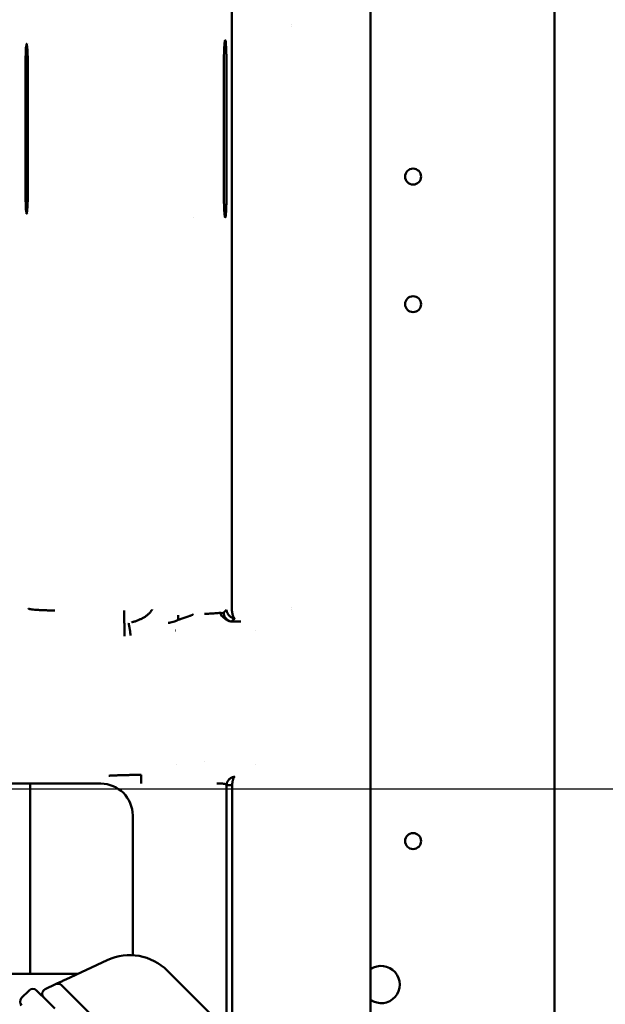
# Model space of a CAD drawing. Header units: millimetres. Extents: x 0 to 14369, y -869 to 2970.
# Tile 122 of 256: x 1336 to 1391, y 1690 to 1782. Entities that reach past the tile are written whole.
import ezdxf

# ---------------------------------------------------------------- set-up
doc = ezdxf.new("R2010")
doc.units = ezdxf.units.MM
doc.header["$LTSCALE"] = 10
doc.layers.add('Bemaßung (ISO)', color=7, linetype='Continuous', lineweight=25)
doc.layers.add('Sichtbar (ISO)', color=7, linetype='Continuous', lineweight=50)
doc.styles.add('Notiztext (DIN)', font='isocpeur.ttf')
doc.dimstyles.new('Standard (DIN)', dxfattribs={"dimscale": 10, "dimtxt": 3.5, "dimasz": 2.5, "dimexe": 3.175, "dimexo": 0.8, "dimgap": 0.8, "dimtad": 1, "dimrnd": 1e-08, "dimzin": 0, "dimtxsty": 'Notiztext (DIN)', "dimcen": 0.09, "dimdle": 10, "dimclrd": 256, "dimclre": 256, "dimclrt": 256, "dimadec": 0, "dimazin": 0, "dimtfac": 1, "dimtmove": 0, "dimatfit": 3, "dimfxl": 1, "dimtolj": 1, "dimtzin": 0, "dimlwd": -1, "dimlwe": -1, "dimarcsym": 0})

# ---------------------------------------------------------------- blocks, each defined once
blk = doc.blocks.new('*D13')
at = {"layer": 'Bemaßung (ISO)', "transparency": 16777216}
for p, q in [((1297.655, 2633.514), (1541.405, 2633.514)), ((1509.655, 1658.514), (1509.655, 2608.514)), ((1293.805, 1633.514), (1541.405, 1633.514))]:
    blk.add_line(p, q, dxfattribs=at)
for points in [[(1505.488, 2608.514), (1513.821, 2608.514), (1509.655, 2633.514)], [(1505.488, 1658.514), (1513.821, 1658.514), (1509.655, 1633.514)]]:
    blk.add_solid(points, dxfattribs=at)
at = {"layer": 'Defpoints', "color": 0, "transparency": 16777216}
for p in [(1289.655, 2633.514), (1509.655, 2633.514), (1285.805, 1633.514)]:
    blk.add_point(p, dxfattribs=at)
at = {"layer": 'Bemaßung (ISO)', "transparency": 16777216, "insert": (1459.655, 2060.889), "char_height": 35, "attachment_point": 1, "rotation": 90, "style": 'Notiztext (DIN)'}
blk.add_mtext('\\A1;1000,00', dxfattribs=at)
blk = doc.blocks.new('*D16')
at = {"layer": 'Bemaßung (ISO)', "transparency": 16777216}
for p, q in [((1319.754, 2563.113), (1623.504, 2563.113)), ((1591.754, 1734.915), (1591.754, 2538.113)), ((1319.754, 1709.915), (1623.504, 1709.915))]:
    blk.add_line(p, q, dxfattribs=at)
for points in [[(1587.587, 2538.113), (1595.921, 2538.113), (1591.754, 2563.113)], [(1587.587, 1734.915), (1595.921, 1734.915), (1591.754, 1709.915)]]:
    blk.add_solid(points, dxfattribs=at)
at = {"layer": 'Defpoints', "color": 0, "transparency": 16777216}
for p in [(1311.754, 2563.113), (1591.754, 2563.113), (1311.754, 1709.915)]:
    blk.add_point(p, dxfattribs=at)
at = {"layer": 'Bemaßung (ISO)', "transparency": 16777216, "insert": (1541.754, 2072.639), "char_height": 35, "attachment_point": 1, "rotation": 90, "style": 'Notiztext (DIN)'}
blk.add_mtext('\\A1;853,20', dxfattribs=at)

msp = doc.modelspace()

# ---------------------------------------------------------------- linework, layer by layer
at = {"layer": 'Sichtbar (ISO)'}
for p, q in [((1386.455, 2137.664), (1386.455, 1635.364)), ((1356.13, 1726.776), (1356.078, 1854.365)), ((1369.155, 1845.241), (1369.155, 1727.189)), ((1361.687, 1781.786), (1361.687, 1781.786)), ((1361.687, 1781.67), (1361.687, 1781.67)), ((1337.001, 1780.014), (1337.001, 1780.014)), ((1336.731, 1778.014), (1336.731, 1766.014)), ((1336.941, 1766.014), (1336.941, 1778.014)), ((1355.374, 1766.014), (1355.374, 1778.014)), ((1355.619, 1778.014), (1355.619, 1766.014)), ((1337.001, 1764.014), (1337.001, 1764.014)), ((1352.48, 1763.679), (1352.48, 1763.679)), ((1346.017, 1725.507), (1346.017, 1726.705)), ((1355.067, 1726.475), (1355.067, 1726.475)), ((1361.687, 1726.963), (1361.687, 1726.963)), ((1361.687, 1726.812), (1361.687, 1726.812)), ((1369.155, 1726.361), (1369.155, 1727.189)), ((1346.028, 1724.296), (1346.028, 1725.495)), ((1351.066, 1725.816), (1351.066, 1726.273)), ((1369.155, 1726.297), (1369.155, 1726.361)), ((1369.155, 1725.054), (1369.155, 1726.297)), ((1350.841, 1724.812), (1350.843, 1724.812)), ((1358.344, 1724.812), (1358.344, 1724.812)), ((1369.155, 1725.054), (1369.155, 1711.973)), ((1353.541, 1712.512), (1353.541, 1712.512)), ((1350.888, 1712.216), (1350.886, 1712.216)), ((1358.344, 1712.216), (1358.344, 1712.216)), ((1369.155, 1710.731), (1369.155, 1711.973)), ((1347.592, 1711.239), (1347.592, 1710.44)), ((1369.155, 1710.666), (1369.155, 1710.731)), ((1369.155, 1710.666), (1369.155, 1709.838)), ((1329.998, 1710.413), (1343.808, 1710.413)), ((1337.155, 1692.514), (1337.155, 1710.413)), ((1337.155, 1710.413), (1337.155, 1692.514)), ((1355.511, 1710.361), (1355.63, 1710.266)), ((1355.63, 1710.266), (1355.63, 1687.252)), ((1355.63, 1710.216), (1355.632, 1710.216)), ((1356.143, 1686.739), (1356.158, 1710.255)), ((1356.158, 1710.255), (1356.163, 1710.271)), ((1369.155, 1673.727), (1369.155, 1709.838)), ((1355.631, 1709.06), (1355.63, 1709.06)), ((1346.804, 1707.417), (1346.804, 1694.274)), ((1340.521, 1691.996), (1344.417, 1693.813)), ((1341.631, 1692.514), (1330.155, 1692.514)), ((1350.065, 1692.817), (1364.915, 1677.967)), ((1339.557, 1691.546), (1338.592, 1691.097)), ((1339.557, 1691.546), (1339.563, 1691.549)), ((1339.612, 1691.572), (1339.74, 1691.632)), ((1339.961, 1691.735), (1340.198, 1691.845)), ((1341.25, 1690.318), (1340.121, 1691.447)), ((1336.36, 1690.258), (1337.067, 1690.965)), ((1337.774, 1690.965), (1338.798, 1689.942)), ((1345.971, 1685.598), (1341.25, 1690.318)), ((1338.798, 1689.942), (1339.488, 1689.252))]:
    msp.add_line(p, q, dxfattribs=at)
for centre in [(1373.155, 1767.514), (1373.155, 1755.514), (1373.155, 1705.014)]:
    msp.add_circle(centre, 0.75, dxfattribs=at)
for centre, radius, start, end in [((1346.53, 1689.281), 5, 45, 115), ((1370.155, 1691.514), 1.75, 235.1501, 124.8499), ((1370.155, 1691.514), 1.75, 235.1501, 124.8499), ((1339.768, 1691.093), 0.5, 45, 115), ((1337.421, 1690.612), 0.5, 45, 135), ((1338.803, 1690.643), 0.5, 115, 225), ((1336.714, 1689.905), 0.5, 135, 225)]:
    msp.add_arc(centre, radius, start, end, dxfattribs=at)
for centre, major_axis, ratio, start_param, end_param in [((1336.836, 1778.014), (0, 2), 0.052408, 4.712389, 7.853982), ((1336.836, 1766.014), (0, -2), 0.052408, 4.712389, 7.853982), ((1343.8, 1707.409), (-2.127, -2.127), 0.997265, 2.357564, 3.925621)]:
    msp.add_ellipse(centre, major_axis=major_axis, ratio=ratio, start_param=start_param, end_param=end_param, dxfattribs=at)
for points, knots in [([(1355.619, 1778.014), (1355.619, 1778.175), (1355.618, 1778.336), (1355.615, 1778.652), (1355.612, 1778.806), (1355.602, 1779.231), (1355.593, 1779.482), (1355.57, 1779.903), (1355.557, 1780.07), (1355.527, 1780.294), (1355.511, 1780.35), (1355.48, 1780.344), (1355.464, 1780.281), (1355.434, 1780.045), (1355.421, 1779.874), (1355.399, 1779.444), (1355.39, 1779.189), (1355.378, 1778.626), (1355.374, 1778.321), (1355.374, 1778.014)], [0.000001, 0.000001, 0.000001, 0.000001, 0.0483403, 0.0483403, 0.0966192, 0.0966192, 0.1872762, 0.1872762, 0.277959, 0.277959, 0.3686136, 0.3686136, 0.4592114, 0.4592114, 0.5496911, 0.5496911, 0.6400034, 0.6400034, 0.7316416, 0.7316416, 0.7316416, 0.7316416]), ([(1355.374, 1766.014), (1355.374, 1765.853), (1355.375, 1765.692), (1355.379, 1765.376), (1355.381, 1765.222), (1355.391, 1764.797), (1355.4, 1764.545), (1355.423, 1764.124), (1355.437, 1763.958), (1355.466, 1763.734), (1355.482, 1763.678), (1355.514, 1763.684), (1355.53, 1763.746), (1355.559, 1763.982), (1355.572, 1764.154), (1355.595, 1764.584), (1355.604, 1764.838), (1355.616, 1765.402), (1355.619, 1765.707), (1355.619, 1766.014)], [0.000001, 0.000001, 0.000001, 0.000001, 0.0483403, 0.0483403, 0.0966192, 0.0966192, 0.1872762, 0.1872762, 0.277959, 0.277959, 0.3686136, 0.3686136, 0.4592114, 0.4592114, 0.5496911, 0.5496911, 0.6400034, 0.6400034, 0.7316416, 0.7316416, 0.7316416, 0.7316416]), ([(1339.497, 1726.705), (1339.457, 1726.705), (1339.418, 1726.705), (1339.379, 1726.705), (1339.34, 1726.706), (1339.301, 1726.706), (1339.262, 1726.706), (1339.184, 1726.707), (1339.106, 1726.708), (1339.029, 1726.71), (1338.875, 1726.712), (1338.724, 1726.716), (1338.578, 1726.721), (1338.431, 1726.726), (1338.289, 1726.732), (1338.155, 1726.738), (1338.02, 1726.745), (1337.893, 1726.752), (1337.777, 1726.761), (1337.661, 1726.769), (1337.556, 1726.778), (1337.463, 1726.787), (1337.371, 1726.797), (1337.291, 1726.807), (1337.225, 1726.818), (1337.159, 1726.829), (1337.106, 1726.84), (1337.069, 1726.852), (1337.05, 1726.858), (1337.035, 1726.864), (1337.023, 1726.87), (1337.018, 1726.873), (1337.013, 1726.876), (1337.009, 1726.879), (1337.005, 1726.882), (1337.002, 1726.886), (1337, 1726.889)], [0, 0, 0, 0, 0.0310547, 0.0310547, 0.0310547, 0.0620234, 0.0620234, 0.0620234, 0.12386, 0.12386, 0.12386, 0.2479053, 0.2479053, 0.2479053, 0.3733273, 0.3733273, 0.3733273, 0.4998385, 0.4998385, 0.4998385, 0.626389, 0.626389, 0.626389, 0.7519136, 0.7519136, 0.7519136, 0.8760791, 0.8760791, 0.8760791, 0.9379593, 0.9379593, 0.9379593, 0.9689406, 0.9689406, 0.9689406, 1, 1, 1, 1]), ([(1348.645, 1726.806), (1348.636, 1726.793), (1348.618, 1726.766), (1348.581, 1726.714), (1348.519, 1726.629), (1348.396, 1726.475), (1348.223, 1726.303), (1348.05, 1726.173), (1347.907, 1726.084), (1347.76, 1726), (1347.568, 1725.9), (1347.356, 1725.805), (1347.172, 1725.733), (1347.024, 1725.681), (1346.893, 1725.64), (1346.797, 1725.613), (1346.748, 1725.599), (1346.719, 1725.591), (1346.704, 1725.587), (1346.697, 1725.586)], [0, 0, 0, 0, 0.015625, 0.03125, 0.0625, 0.125, 0.25, 0.375, 0.4375, 0.5, 0.625, 0.75, 0.8125, 0.875, 0.9375, 0.96875, 0.984375, 0.992188, 1, 1, 1, 1]), ([(1356.005, 1725.68), (1355.975, 1725.683), (1355.917, 1725.69), (1355.876, 1725.698), (1355.812, 1725.707), (1355.818, 1725.737), (1355.701, 1725.777), (1355.617, 1725.823), (1355.53, 1725.882), (1355.448, 1725.939), (1355.304, 1726.071), (1355.182, 1726.205), (1355.123, 1726.22), (1355.096, 1726.312), (1355.075, 1726.389), (1355.068, 1726.447), (1355.067, 1726.475)], [0.0639866, 0.0639866, 0.0639866, 0.0639866, 0.1283918, 0.1742838, 0.220386, 0.2887797, 0.3584889, 0.4282017, 0.4974148, 0.5653525, 0.6622396, 0.7555455, 0.8112579, 0.8740462, 0.9368242, 1, 1, 1, 1]), ([(1355.358, 1726.496), (1355.354, 1726.493), (1355.337, 1726.481), (1355.277, 1726.467), (1355.2, 1726.462), (1355.142, 1726.463), (1355.12, 1726.466)], [0, 0, 0, 0, 0.25, 0.5, 0.75, 0.8913129, 0.8913129, 0.8913129, 0.8913129]), ([(1355.358, 1726.496), (1355.358, 1726.464), (1355.363, 1726.4), (1355.379, 1726.31), (1355.405, 1726.224), (1355.436, 1726.145), (1355.512, 1726.009), (1355.608, 1725.905), (1355.662, 1725.858), (1355.723, 1725.813), (1355.785, 1725.775), (1355.844, 1725.744), (1355.905, 1725.719), (1355.949, 1725.706), (1355.969, 1725.7)], [0, 0, 0, 0, 0.0693127, 0.1374273, 0.2042754, 0.2700129, 0.3616225, 0.4540766, 0.5205808, 0.5873858, 0.6546915, 0.7231085, 0.7920053, 0.8607956, 0.8607956, 0.8607956, 0.8607956]), ([(1356.414, 1725.972), (1356.366, 1725.973), (1356.317, 1725.979), (1356.269, 1725.99), (1356.221, 1726.001), (1356.174, 1726.016), (1356.128, 1726.036), (1356.082, 1726.056), (1356.038, 1726.081), (1355.996, 1726.109), (1355.953, 1726.137), (1355.913, 1726.169), (1355.877, 1726.205), (1355.84, 1726.241), (1355.807, 1726.28), (1355.777, 1726.323), (1355.748, 1726.365), (1355.722, 1726.41), (1355.7, 1726.457), (1355.69, 1726.481), (1355.68, 1726.505), (1355.672, 1726.53), (1355.664, 1726.554), (1355.656, 1726.579), (1355.651, 1726.605), (1355.645, 1726.63), (1355.64, 1726.656), (1355.637, 1726.682), (1355.635, 1726.695), (1355.634, 1726.708), (1355.633, 1726.721), (1355.632, 1726.728), (1355.632, 1726.735), (1355.631, 1726.741), (1355.631, 1726.748), (1355.631, 1726.754), (1355.63, 1726.761)], [0, 0, 0, 0, 0.125348, 0.125348, 0.125348, 0.250842, 0.250842, 0.250842, 0.3769, 0.3769, 0.3769, 0.502977, 0.502977, 0.502977, 0.62787, 0.62787, 0.62787, 0.751721, 0.751721, 0.751721, 0.813582, 0.813582, 0.813582, 0.875413, 0.875413, 0.875413, 0.937432, 0.937432, 0.937432, 0.968631, 0.968631, 0.968631, 0.984292, 0.984292, 0.984292, 1, 1, 1, 1]), ([(1356.13, 1726.776), (1356.13, 1726.77), (1356.13, 1726.763), (1356.13, 1726.757), (1356.13, 1726.75), (1356.131, 1726.744), (1356.131, 1726.737), (1356.131, 1726.725), (1356.132, 1726.712), (1356.133, 1726.699), (1356.134, 1726.673), (1356.136, 1726.647), (1356.138, 1726.622), (1356.14, 1726.597), (1356.143, 1726.572), (1356.146, 1726.547), (1356.149, 1726.522), (1356.153, 1726.498), (1356.156, 1726.475), (1356.164, 1726.427), (1356.174, 1726.381), (1356.184, 1726.339), (1356.195, 1726.296), (1356.207, 1726.256), (1356.22, 1726.219), (1356.233, 1726.183), (1356.247, 1726.149), (1356.262, 1726.12), (1356.277, 1726.091), (1356.293, 1726.065), (1356.309, 1726.044), (1356.325, 1726.023), (1356.342, 1726.006), (1356.36, 1725.994), (1356.377, 1725.982), (1356.395, 1725.974), (1356.414, 1725.972)], [0.0000002, 0.0000002, 0.0000002, 0.0000002, 0.01554, 0.01554, 0.01554, 0.0310518, 0.0310518, 0.0310518, 0.0620059, 0.0620059, 0.0620059, 0.1237381, 0.1237381, 0.1237381, 0.1854426, 0.1854426, 0.1854426, 0.2472756, 0.2472756, 0.2472756, 0.371475, 0.371475, 0.371475, 0.4970234, 0.4970234, 0.4970234, 0.6237671, 0.6237671, 0.6237671, 0.7502172, 0.7502172, 0.7502172, 0.8755634, 0.8755634, 0.8755634, 1, 1, 1, 1]), ([(1346.442, 1725.523), (1346.442, 1725.522), (1346.44, 1725.518), (1346.438, 1725.508), (1346.438, 1725.49), (1346.441, 1725.457), (1346.448, 1725.401), (1346.46, 1725.326), (1346.474, 1725.244), (1346.483, 1725.192), (1346.489, 1725.158), (1346.493, 1725.13), (1346.497, 1725.109), (1346.501, 1725.087), (1346.505, 1725.064), (1346.508, 1725.041), (1346.514, 1725.011), (1346.528, 1724.925), (1346.552, 1724.775), (1346.577, 1724.596), (1346.593, 1724.467), (1346.602, 1724.393), (1346.605, 1724.355), (1346.607, 1724.337)], [0, 0, 0, 0, 0.0313135, 0.0623776, 0.1240178, 0.1854573, 0.2471376, 0.3722016, 0.4358625, 0.467897, 0.4999974, 0.5160535, 0.5321012, 0.5481326, 0.5641409, 0.58012, 0.5960649, 0.6278335, 0.7529352, 0.8759627, 0.9376065, 0.9686841, 0.9999246, 0.9999246, 0.9999246, 0.9999246]), ([(1350.131, 1725.529), (1350.151, 1725.532), (1350.171, 1725.535), (1350.191, 1725.539), (1350.211, 1725.542), (1350.231, 1725.546), (1350.251, 1725.549), (1350.291, 1725.557), (1350.331, 1725.565), (1350.371, 1725.573), (1350.45, 1725.591), (1350.53, 1725.611), (1350.608, 1725.634), (1350.687, 1725.657), (1350.765, 1725.683), (1350.842, 1725.713), (1350.88, 1725.728), (1350.918, 1725.744), (1350.955, 1725.761), (1350.974, 1725.769), (1350.993, 1725.778), (1351.011, 1725.787), (1351.03, 1725.796), (1351.048, 1725.806), (1351.066, 1725.816)], [0, 0, 0, 0, 0.0625, 0.0625, 0.0625, 0.125, 0.125, 0.125, 0.25, 0.25, 0.25, 0.5, 0.5, 0.5, 0.75, 0.75, 0.75, 0.875, 0.875, 0.875, 0.9375, 0.9375, 0.9375, 0.9999999, 0.9999999, 0.9999999, 0.9999999]), ([(1351.066, 1725.816), (1351.074, 1725.818), (1351.082, 1725.821), (1351.09, 1725.824), (1351.098, 1725.827), (1351.105, 1725.829), (1351.113, 1725.832), (1351.129, 1725.838), (1351.145, 1725.843), (1351.161, 1725.849), (1351.193, 1725.86), (1351.225, 1725.871), (1351.257, 1725.882), (1351.289, 1725.894), (1351.32, 1725.905), (1351.352, 1725.916), (1351.384, 1725.927), (1351.415, 1725.939), (1351.447, 1725.95), (1351.51, 1725.972), (1351.573, 1725.993), (1351.636, 1726.014), (1351.699, 1726.035), (1351.761, 1726.056), (1351.822, 1726.077), (1351.883, 1726.098), (1351.943, 1726.118), (1352.002, 1726.138), (1352.039, 1726.15), (1352.076, 1726.163), (1352.112, 1726.176)], [0, 0, 0, 0, 0.0156211, 0.0156211, 0.0156211, 0.03125, 0.03125, 0.03125, 0.0625, 0.0625, 0.0625, 0.125, 0.125, 0.125, 0.1875, 0.1875, 0.1875, 0.25, 0.25, 0.25, 0.375, 0.375, 0.375, 0.5, 0.5, 0.5, 0.625, 0.625, 0.625, 0.7049401, 0.7049401, 0.7049401, 0.7049401]), ([(1352.112, 1726.176), (1352.133, 1726.183), (1352.153, 1726.19), (1352.173, 1726.198), (1352.2, 1726.208), (1352.228, 1726.218), (1352.254, 1726.228), (1352.281, 1726.238), (1352.307, 1726.248), (1352.333, 1726.258), (1352.358, 1726.268), (1352.384, 1726.277), (1352.408, 1726.287), (1352.42, 1726.292), (1352.432, 1726.297), (1352.444, 1726.302), (1352.45, 1726.304), (1352.456, 1726.306), (1352.462, 1726.309), (1352.468, 1726.311), (1352.474, 1726.314), (1352.48, 1726.316)], [0.7049401, 0.7049401, 0.7049401, 0.7049401, 0.75, 0.75, 0.75, 0.8125, 0.8125, 0.8125, 0.875, 0.875, 0.875, 0.9375, 0.9375, 0.9375, 0.96875, 0.96875, 0.96875, 0.984375, 0.984375, 0.984375, 1, 1, 1, 1]), ([(1356.068, 1725.677), (1356.048, 1725.678), (1356.027, 1725.679), (1356.005, 1725.68), (1356.005, 1725.68)], [0.01774871, 0.01774871, 0.01774871, 0.01774871, 0.06392807, 0.06398656, 0.06398656, 0.06398656, 0.06398656]), ([(1356.092, 1725.677), (1356.126, 1725.71), (1356.161, 1725.743), (1356.197, 1725.775), (1356.234, 1725.808), (1356.272, 1725.841), (1356.309, 1725.874), (1356.345, 1725.906), (1356.38, 1725.939), (1356.414, 1725.972)], [0.0000012, 0.0000012, 0.0000012, 0.0000012, 0.3333333, 0.3333333, 0.3333333, 0.6666667, 0.6666667, 0.6666667, 1, 1, 1, 1]), ([(1356.092, 1725.677), (1356.19, 1725.676), (1356.287, 1725.676), (1356.385, 1725.676), (1356.482, 1725.676), (1356.58, 1725.676), (1356.677, 1725.676), (1356.775, 1725.675), (1356.872, 1725.675), (1356.97, 1725.675)], [0, 0, 0, 0, 0.333333, 0.333333, 0.333333, 0.666667, 0.666667, 0.666667, 1, 1, 1, 1]), ([(1344.555, 1711.16), (1344.562, 1711.16), (1344.568, 1711.16), (1344.575, 1711.161), (1344.582, 1711.161), (1344.589, 1711.161), (1344.596, 1711.162), (1344.609, 1711.162), (1344.623, 1711.163), (1344.637, 1711.164), (1344.664, 1711.165), (1344.692, 1711.166), (1344.719, 1711.167), (1344.747, 1711.169), (1344.775, 1711.17), (1344.803, 1711.171), (1344.831, 1711.173), (1344.859, 1711.174), (1344.887, 1711.175), (1344.943, 1711.178), (1345, 1711.18), (1345.057, 1711.183), (1345.115, 1711.185), (1345.172, 1711.188), (1345.231, 1711.19), (1345.347, 1711.195), (1345.466, 1711.199), (1345.587, 1711.203), (1345.708, 1711.208), (1345.831, 1711.212), (1345.957, 1711.215), (1346.082, 1711.219), (1346.21, 1711.222), (1346.34, 1711.225), (1346.471, 1711.228), (1346.605, 1711.231), (1346.741, 1711.233), (1346.809, 1711.234), (1346.878, 1711.235), (1346.947, 1711.236), (1347.017, 1711.237), (1347.087, 1711.237), (1347.158, 1711.238), (1347.228, 1711.238), (1347.3, 1711.238), (1347.372, 1711.239), (1347.409, 1711.239), (1347.445, 1711.239), (1347.482, 1711.239), (1347.5, 1711.239), (1347.518, 1711.239), (1347.537, 1711.24), (1347.555, 1711.24), (1347.573, 1711.24), (1347.592, 1711.239)], [0, 0, 0, 0, 0.007812, 0.007812, 0.007812, 0.015625, 0.015625, 0.015625, 0.03125, 0.03125, 0.03125, 0.0625, 0.0625, 0.0625, 0.09375, 0.09375, 0.09375, 0.125, 0.125, 0.125, 0.1875, 0.1875, 0.1875, 0.25, 0.25, 0.25, 0.375, 0.375, 0.375, 0.5, 0.5, 0.5, 0.625, 0.625, 0.625, 0.75, 0.75, 0.75, 0.8125, 0.8125, 0.8125, 0.875, 0.875, 0.875, 0.9375, 0.9375, 0.9375, 0.96875, 0.96875, 0.96875, 0.984375, 0.984375, 0.984375, 1, 1, 1, 1]), ([(1355.63, 1710.266), (1355.63, 1710.274), (1355.63, 1710.289), (1355.632, 1710.312), (1355.636, 1710.357), (1355.642, 1710.396), (1355.65, 1710.434), (1355.659, 1710.47), (1355.674, 1710.507), (1355.686, 1710.546), (1355.704, 1710.581), (1355.721, 1710.618), (1355.739, 1710.652), (1355.779, 1710.718), (1355.829, 1710.776), (1355.878, 1710.831), (1355.989, 1710.927), (1356.113, 1710.994), (1356.256, 1711.04), (1356.333, 1711.051), (1356.388, 1711.055), (1356.414, 1711.055)], [0, 0, 0, 0, 0.0317243, 0.0637197, 0.1085482, 0.1515573, 0.1931991, 0.2341666, 0.2774117, 0.3206458, 0.3632153, 0.4054772, 0.4473665, 0.5064257, 0.565287, 0.6236819, 0.7066492, 0.7905454, 0.8759533, 0.937547, 0.9999956, 0.9999956, 0.9999956, 0.9999956]), ([(1356.414, 1711.055), (1356.404, 1711.054), (1356.395, 1711.051), (1356.386, 1711.047), (1356.377, 1711.043), (1356.368, 1711.038), (1356.36, 1711.031), (1356.344, 1711.018), (1356.329, 1711), (1356.315, 1710.978), (1356.311, 1710.972), (1356.307, 1710.966), (1356.304, 1710.959), (1356.294, 1710.942), (1356.284, 1710.922), (1356.275, 1710.901), (1356.263, 1710.872), (1356.25, 1710.839), (1356.239, 1710.803), (1356.236, 1710.796), (1356.234, 1710.789), (1356.232, 1710.781), (1356.23, 1710.775), (1356.228, 1710.768), (1356.226, 1710.762), (1356.225, 1710.757), (1356.223, 1710.752), (1356.222, 1710.747), (1356.216, 1710.727), (1356.211, 1710.707), (1356.206, 1710.686), (1356.201, 1710.665), (1356.196, 1710.644), (1356.192, 1710.622), (1356.19, 1710.611), (1356.187, 1710.6), (1356.185, 1710.589), (1356.183, 1710.578), (1356.182, 1710.567), (1356.18, 1710.555), (1356.179, 1710.544), (1356.177, 1710.532), (1356.176, 1710.52), (1356.175, 1710.508), (1356.174, 1710.497), (1356.172, 1710.485), (1356.171, 1710.473), (1356.169, 1710.461), (1356.167, 1710.449), (1356.165, 1710.437), (1356.163, 1710.425), (1356.16, 1710.413), (1356.157, 1710.401), (1356.154, 1710.389), (1356.151, 1710.376), (1356.15, 1710.369), (1356.149, 1710.362), (1356.148, 1710.355)], [0.0000091, 0.0000091, 0.0000091, 0.0000091, 0.0663297, 0.0663297, 0.0663297, 0.1313769, 0.1313769, 0.1313769, 0.259012, 0.259012, 0.259012, 0.294194, 0.294194, 0.294194, 0.3852245, 0.3852245, 0.3852245, 0.5108414, 0.5108414, 0.5108414, 0.5356518, 0.5356518, 0.5356518, 0.5570376, 0.5570376, 0.5570376, 0.5734288, 0.5734288, 0.5734288, 0.635715, 0.635715, 0.635715, 0.6976285, 0.6976285, 0.6976285, 0.7285105, 0.7285105, 0.7285105, 0.7593755, 0.7593755, 0.7593755, 0.7901998, 0.7901998, 0.7901998, 0.8208772, 0.8208772, 0.8208772, 0.8514394, 0.8514394, 0.8514394, 0.882242, 0.882242, 0.882242, 0.913495, 0.913495, 0.913495, 0.9306084, 0.9306084, 0.9306084, 0.9306084]), ([(1355.511, 1710.361), (1355.511, 1710.362), (1355.51, 1710.364), (1355.508, 1710.365), (1355.507, 1710.366), (1355.505, 1710.368), (1355.503, 1710.369), (1355.5, 1710.372), (1355.495, 1710.374), (1355.489, 1710.377), (1355.477, 1710.382), (1355.46, 1710.387), (1355.439, 1710.392), (1355.417, 1710.397), (1355.391, 1710.401), (1355.362, 1710.405), (1355.332, 1710.409), (1355.299, 1710.413), (1355.262, 1710.417), (1355.225, 1710.42), (1355.185, 1710.423), (1355.142, 1710.426), (1355.099, 1710.429), (1355.054, 1710.431), (1355.007, 1710.434), (1354.96, 1710.436), (1354.912, 1710.437), (1354.862, 1710.438), (1354.838, 1710.439), (1354.813, 1710.439), (1354.788, 1710.44), (1354.775, 1710.44), (1354.763, 1710.44), (1354.75, 1710.44), (1354.737, 1710.44), (1354.725, 1710.44), (1354.712, 1710.44)], [0, 0, 0, 0, 0.031169, 0.031169, 0.031169, 0.062247, 0.062247, 0.062247, 0.124278, 0.124278, 0.124278, 0.248566, 0.248566, 0.248566, 0.373989, 0.373989, 0.373989, 0.500288, 0.500288, 0.500288, 0.626516, 0.626516, 0.626516, 0.751755, 0.751755, 0.751755, 0.87583, 0.87583, 0.87583, 0.937784, 0.937784, 0.937784, 0.96884, 0.96884, 0.96884, 1, 1, 1, 1]), ([(1356.163, 1710.271), (1356.158, 1710.271), (1356.136, 1710.27), (1356.079, 1710.27), (1355.956, 1710.274), (1355.811, 1710.265), (1355.697, 1710.27), (1355.648, 1710.269), (1355.63, 1710.267)], [0, 0, 0, 0, 0.0200719, 0.0841193, 0.2229099, 0.4918252, 0.7523019, 0.9983853, 0.9983853, 0.9983853, 0.9983853]), ([(1356.148, 1710.355), (1356.147, 1710.35), (1356.147, 1710.344), (1356.147, 1710.338), (1356.148, 1710.325), (1356.15, 1710.311), (1356.154, 1710.298), (1356.157, 1710.289), (1356.16, 1710.28), (1356.163, 1710.271)], [0.93060843, 0.93060843, 0.93060843, 0.93060843, 0.94469278, 0.94469278, 0.94469278, 0.97681634, 0.97681634, 0.97681634, 1, 1, 1, 1])]:
    msp.add_open_spline(points, degree=3, knots=knots, dxfattribs=at)
for points in [[(1355.067, 1726.475), (1354.898, 1726.465), (1354.559, 1726.444), (1354.052, 1726.403), (1353.714, 1726.382), (1353.544, 1726.372)], [(1355.12, 1726.466), (1355.103, 1726.467), (1355.085, 1726.47), (1355.067, 1726.475)], [(1355.63, 1726.761), (1355.539, 1726.67), (1355.448, 1726.587), (1355.358, 1726.496)], [(1356.092, 1725.677), (1356.092, 1725.677), (1356.091, 1725.677), (1356.091, 1725.677)], [(1355.63, 1710.267), (1355.63, 1710.266), (1355.63, 1710.266), (1355.63, 1710.266)], [(1339.563, 1691.549), (1339.573, 1691.554), (1339.588, 1691.561), (1339.612, 1691.572)], [(1339.74, 1691.632), (1339.802, 1691.661), (1339.878, 1691.696), (1339.961, 1691.735)], [(1340.198, 1691.845), (1340.301, 1691.894), (1340.412, 1691.945), (1340.521, 1691.996)]]:
    msp.add_open_spline(points, degree=3, dxfattribs=at)

# ---------------------------------------------------------------- dimensions: what is measured, and where the dimension line sits
at = {"layer": 'Bemaßung (ISO)'}
for base, p1, p2, picture, middle in [((1509.655, 2633.514), (1285.805, 1633.514), (1289.655, 2633.514), '*D13', (1509.655, 2133.514)), ((1591.754, 2563.113), (1311.754, 1709.915), (1311.754, 2563.113), '*D16', (1591.754, 2136.514))]:
    dim = msp.add_linear_dim(base=base, p1=p1, p2=p2, angle=90, dimstyle='Standard (DIN)', override={"dimgap": 0.8, "dimdec": 2, "dimtol": 0, "dimlim": 0, "dimtp": 0, "dimtm": 0, "dimtdec": 2, "dimtofl": 0, "dimatfit": 1}, dxfattribs=at)
    dim.commit()
    dim.dimension.update_dxf_attribs({"geometry": picture, "text_midpoint": middle, "dimtype": 160})

doc.saveas('drawing.dxf')
